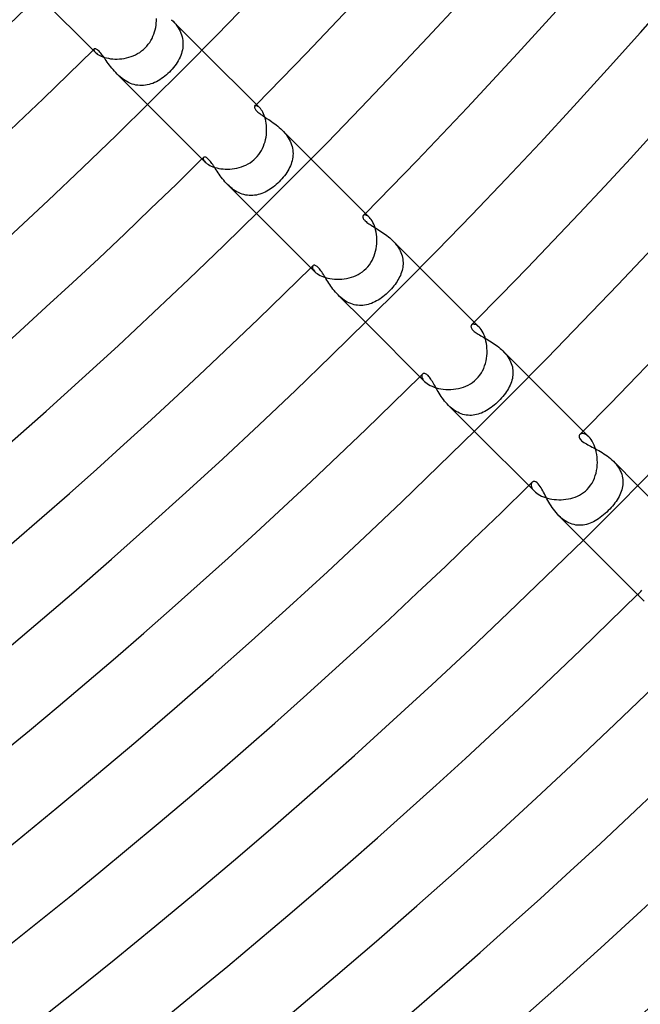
# Model space of a CAD drawing. Header units: millimetres. Extents: x -430 to 430, y -430 to 430.
# Tile 74 of 116: x 205 to 237, y -261 to -210. Entities that reach past the tile are written whole.
import ezdxf

# ---------------------------------------------------------------- set-up
doc = ezdxf.new("R2010")
doc.units = ezdxf.units.MM
doc.layers.add('HIDDEN', color=7, linetype='Continuous')
doc.layers.add('THICK', color=7, linetype='Continuous')

msp = doc.modelspace()

# ---------------------------------------------------------------- linework, layer by layer
at = {"layer": 'HIDDEN'}
for p, q in [((212.67, -209.841), (212.744, -209.918)), ((212.671, -209.842), (214.249, -211.42)), ((212.744, -209.918), (212.816, -209.999)), ((212.816, -209.999), (212.884, -210.082)), ((212.884, -210.082), (212.948, -210.169)), ((212.948, -210.169), (213.007, -210.257)), ((213.007, -210.257), (213.061, -210.348)), ((213.061, -210.348), (213.108, -210.44)), ((213.108, -210.44), (213.15, -210.535)), ((213.15, -210.535), (213.186, -210.632)), ((213.186, -210.632), (213.215, -210.729)), ((213.215, -210.729), (213.237, -210.827)), ((213.237, -210.827), (213.253, -210.925)), ((213.259, -211.219), (213.248, -211.317)), ((213.253, -210.925), (213.261, -211.023)), ((213.263, -211.121), (213.259, -211.219)), ((213.261, -211.023), (213.263, -211.121)), ((208.64, -211.38), (208.637, -211.404)), ((208.637, -211.404), (208.643, -211.435)), ((208.651, -211.361), (208.64, -211.38)), ((208.643, -211.435), (208.659, -211.47)), ((208.665, -211.352), (208.651, -211.361)), ((208.659, -211.47), (208.686, -211.509)), ((208.682, -211.348), (208.665, -211.352)), ((208.703, -211.348), (208.682, -211.348)), ((208.686, -211.509), (208.723, -211.551)), ((208.728, -211.353), (208.703, -211.348)), ((208.756, -211.365), (208.728, -211.353)), ((208.788, -211.382), (208.756, -211.365)), ((208.823, -211.407), (208.788, -211.382)), ((208.863, -211.44), (208.823, -211.407)), ((208.905, -211.48), (208.863, -211.44)), ((208.948, -211.527), (208.905, -211.48)), ((208.993, -211.579), (208.948, -211.527)), ((209.039, -211.636), (208.993, -211.579)), ((209.085, -211.697), (209.039, -211.636)), ((209.132, -211.761), (209.085, -211.697)), ((209.179, -211.827), (209.132, -211.761)), ((213.108, -211.791), (213.064, -211.883)), ((213.147, -211.698), (213.108, -211.791)), ((213.181, -211.604), (213.147, -211.698)), ((213.209, -211.509), (213.181, -211.604)), ((213.232, -211.413), (213.209, -211.509)), ((213.248, -211.317), (213.232, -211.413)), ((209.228, -211.896), (209.179, -211.827)), ((209.278, -211.968), (209.228, -211.896)), ((209.331, -212.043), (209.278, -211.968)), ((209.385, -212.119), (209.331, -212.043)), ((209.442, -212.197), (209.385, -212.119)), ((209.502, -212.276), (209.442, -212.197)), ((209.564, -212.356), (209.502, -212.276)), ((212.843, -212.236), (212.778, -212.321)), ((212.905, -212.15), (212.843, -212.236)), ((212.962, -212.063), (212.905, -212.15)), ((213.015, -211.974), (212.962, -212.063)), ((213.064, -211.883), (213.015, -211.974)), ((209.629, -212.436), (209.564, -212.356)), ((209.697, -212.515), (209.629, -212.436)), ((209.767, -212.593), (209.697, -212.515)), ((209.841, -212.669), (209.767, -212.593)), ((209.918, -212.743), (209.841, -212.669)), ((209.842, -212.671), (211.42, -214.249)), ((209.998, -212.815), (209.918, -212.743)), ((210.08, -212.883), (209.998, -212.815)), ((212.319, -212.779), (212.235, -212.845)), ((212.402, -212.71), (212.319, -212.779)), ((212.483, -212.637), (212.402, -212.71)), ((212.562, -212.562), (212.483, -212.637)), ((212.637, -212.484), (212.562, -212.562)), ((212.709, -212.404), (212.637, -212.484)), ((212.778, -212.321), (212.709, -212.404)), ((210.166, -212.946), (210.08, -212.883)), ((210.253, -213.005), (210.166, -212.946)), ((210.344, -213.058), (210.253, -213.005)), ((210.437, -213.107), (210.344, -213.058)), ((210.532, -213.149), (210.437, -213.107)), ((210.627, -213.185), (210.532, -213.149)), ((210.724, -213.214), (210.627, -213.185)), ((210.821, -213.236), (210.724, -213.214)), ((210.919, -213.252), (210.821, -213.236)), ((211.018, -213.261), (210.919, -213.252)), ((211.116, -213.263), (211.018, -213.261)), ((211.214, -213.259), (211.116, -213.263)), ((211.311, -213.249), (211.214, -213.259)), ((211.408, -213.233), (211.311, -213.249)), ((211.504, -213.21), (211.408, -213.233)), ((211.599, -213.182), (211.504, -213.21)), ((211.694, -213.149), (211.599, -213.182)), ((211.787, -213.11), (211.694, -213.149)), ((211.879, -213.066), (211.787, -213.11)), ((211.97, -213.017), (211.879, -213.066)), ((212.06, -212.964), (211.97, -213.017)), ((212.148, -212.906), (212.06, -212.964)), ((212.235, -212.845), (212.148, -212.906)), ((216.98, -214.359), (216.977, -214.377)), ((216.986, -214.344), (216.98, -214.359)), ((216.996, -214.331), (216.986, -214.344)), ((217.016, -214.317), (216.996, -214.331)), ((217.043, -214.311), (217.016, -214.317)), ((217.076, -214.313), (217.043, -214.311)), ((217.113, -214.324), (217.076, -214.313)), ((217.155, -214.345), (217.113, -214.324)), ((217.199, -214.376), (217.155, -214.345)), ((216.977, -214.377), (216.978, -214.397)), ((216.978, -214.397), (216.982, -214.42)), ((216.982, -214.42), (216.991, -214.445)), ((216.991, -214.445), (217.005, -214.473)), ((217.005, -214.473), (217.024, -214.503)), ((217.024, -214.503), (217.049, -214.536)), ((217.049, -214.536), (217.079, -214.57)), ((217.079, -214.57), (217.115, -214.606)), ((217.115, -214.606), (217.156, -214.643)), ((217.156, -214.643), (217.202, -214.681)), ((217.246, -214.417), (217.199, -214.376)), ((217.202, -214.681), (217.252, -214.721)), ((217.252, -214.721), (217.307, -214.761)), ((217.307, -214.761), (217.367, -214.803)), ((217.367, -214.803), (217.43, -214.847)), ((217.43, -214.847), (217.497, -214.891)), ((217.497, -214.891), (217.567, -214.937)), ((217.567, -214.937), (217.639, -214.985)), ((217.639, -214.985), (217.714, -215.034)), ((217.714, -215.034), (217.79, -215.086)), ((217.79, -215.086), (217.868, -215.139)), ((217.868, -215.139), (217.946, -215.195)), ((217.946, -215.195), (218.025, -215.253)), ((218.025, -215.253), (218.104, -215.313)), ((218.104, -215.313), (218.182, -215.376)), ((218.182, -215.376), (218.26, -215.441)), ((218.26, -215.441), (218.336, -215.51)), ((218.336, -215.51), (218.41, -215.581)), ((218.41, -215.581), (218.482, -215.656)), ((218.411, -215.582), (219.906, -217.077)), ((218.482, -215.656), (218.551, -215.734)), ((218.551, -215.734), (218.616, -215.814)), ((218.616, -215.814), (218.676, -215.896)), ((218.676, -215.896), (218.732, -215.98)), ((218.732, -215.98), (218.783, -216.067)), ((218.783, -216.067), (218.829, -216.157)), ((218.829, -216.157), (218.869, -216.247)), ((218.869, -216.247), (218.903, -216.338)), ((218.903, -216.338), (218.93, -216.43)), ((218.93, -216.43), (218.951, -216.522)), ((218.951, -216.522), (218.966, -216.616)), ((218.975, -216.896), (218.965, -216.988)), ((218.966, -216.616), (218.975, -216.709)), ((218.975, -216.709), (218.978, -216.803)), ((218.978, -216.803), (218.975, -216.896)), ((214.317, -217.016), (214.311, -217.043)), ((214.311, -217.043), (214.313, -217.076)), ((214.313, -217.076), (214.324, -217.113)), ((214.331, -216.996), (214.317, -217.016)), ((214.324, -217.113), (214.345, -217.155)), ((214.344, -216.986), (214.331, -216.996)), ((214.36, -216.98), (214.344, -216.986)), ((214.345, -217.155), (214.376, -217.199)), ((214.378, -216.977), (214.36, -216.98)), ((214.376, -217.199), (214.417, -217.246)), ((214.399, -216.978), (214.378, -216.977)), ((214.423, -216.983), (214.399, -216.978)), ((214.449, -216.993), (214.423, -216.983)), ((214.478, -217.008), (214.449, -216.993)), ((214.509, -217.028), (214.478, -217.008)), ((214.542, -217.054), (214.509, -217.028)), ((214.576, -217.085), (214.542, -217.054)), ((214.612, -217.121), (214.576, -217.085)), ((214.648, -217.162), (214.612, -217.121)), ((214.686, -217.208), (214.648, -217.162)), ((214.725, -217.258), (214.686, -217.208)), ((214.766, -217.314), (214.725, -217.258)), ((214.808, -217.373), (214.766, -217.314)), ((214.851, -217.436), (214.808, -217.373)), ((218.874, -217.351), (218.839, -217.44)), ((218.905, -217.261), (218.874, -217.351)), ((218.93, -217.171), (218.905, -217.261)), ((218.951, -217.08), (218.93, -217.171)), ((218.965, -216.988), (218.951, -217.08)), ((214.895, -217.503), (214.851, -217.436)), ((214.941, -217.572), (214.895, -217.503)), ((214.988, -217.644), (214.941, -217.572)), ((215.037, -217.718), (214.988, -217.644)), ((215.088, -217.794), (215.037, -217.718)), ((215.141, -217.871), (215.088, -217.794)), ((215.196, -217.949), (215.141, -217.871)), ((218.596, -217.869), (218.535, -217.951)), ((218.653, -217.785), (218.596, -217.869)), ((218.705, -217.701), (218.653, -217.785)), ((218.754, -217.615), (218.705, -217.701)), ((218.799, -217.528), (218.754, -217.615)), ((218.839, -217.44), (218.799, -217.528)), ((215.254, -218.027), (215.196, -217.949)), ((215.314, -218.106), (215.254, -218.027)), ((215.377, -218.183), (215.314, -218.106)), ((215.442, -218.26), (215.377, -218.183)), ((215.51, -218.336), (215.442, -218.26)), ((215.582, -218.41), (215.51, -218.336)), ((215.656, -218.481), (215.582, -218.41)), ((215.582, -218.411), (217.077, -219.906)), ((218.11, -218.406), (218.031, -218.473)), ((218.187, -218.335), (218.11, -218.406)), ((218.262, -218.262), (218.187, -218.335)), ((218.335, -218.188), (218.262, -218.262)), ((218.405, -218.111), (218.335, -218.188)), ((218.472, -218.032), (218.405, -218.111)), ((218.535, -217.951), (218.472, -218.032)), ((215.733, -218.55), (215.656, -218.481)), ((215.812, -218.614), (215.733, -218.55)), ((215.894, -218.675), (215.812, -218.614)), ((215.979, -218.732), (215.894, -218.675)), ((216.066, -218.783), (215.979, -218.732)), ((216.154, -218.828), (216.066, -218.783)), ((216.244, -218.868), (216.154, -218.828)), ((216.335, -218.902), (216.244, -218.868)), ((216.427, -218.929), (216.335, -218.902)), ((216.52, -218.951), (216.427, -218.929)), ((216.613, -218.966), (216.52, -218.951)), ((216.707, -218.975), (216.613, -218.966)), ((216.985, -218.966), (216.892, -218.975)), ((217.077, -218.951), (216.985, -218.966)), ((217.168, -218.931), (217.077, -218.951)), ((217.259, -218.906), (217.168, -218.931)), ((217.349, -218.875), (217.259, -218.906)), ((217.438, -218.84), (217.349, -218.875)), ((217.526, -218.8), (217.438, -218.84)), ((217.613, -218.755), (217.526, -218.8)), ((217.699, -218.707), (217.613, -218.755)), ((217.784, -218.654), (217.699, -218.707)), ((217.867, -218.597), (217.784, -218.654)), ((217.95, -218.537), (217.867, -218.597)), ((218.031, -218.473), (217.95, -218.537)), ((216.799, -218.978), (216.707, -218.975)), ((216.892, -218.975), (216.799, -218.978)), ((222.678, -219.989), (222.649, -219.998)), ((222.713, -219.987), (222.678, -219.989)), ((222.752, -219.993), (222.713, -219.987)), ((222.607, -220.046), (222.602, -220.066)), ((222.602, -220.066), (222.602, -220.089)), ((222.602, -220.089), (222.605, -220.114)), ((222.605, -220.114), (222.614, -220.141)), ((222.615, -220.029), (222.607, -220.046)), ((222.614, -220.141), (222.627, -220.17)), ((222.626, -220.015), (222.615, -220.029)), ((222.649, -219.998), (222.626, -220.015)), ((222.627, -220.17), (222.646, -220.201)), ((222.646, -220.201), (222.67, -220.233)), ((222.67, -220.233), (222.699, -220.266)), ((222.699, -220.266), (222.733, -220.301)), ((222.733, -220.301), (222.772, -220.336)), ((222.796, -220.008), (222.752, -219.993)), ((222.772, -220.336), (222.817, -220.372)), ((222.843, -220.033), (222.796, -220.008)), ((222.817, -220.372), (222.866, -220.41)), ((222.892, -220.068), (222.843, -220.033)), ((222.866, -220.41), (222.919, -220.448)), ((222.943, -220.114), (222.892, -220.068)), ((222.919, -220.448), (222.977, -220.487)), ((222.977, -220.487), (223.038, -220.526)), ((223.038, -220.526), (223.103, -220.567)), ((223.103, -220.567), (223.171, -220.609)), ((223.171, -220.609), (223.241, -220.652)), ((223.241, -220.652), (223.314, -220.697)), ((223.314, -220.697), (223.388, -220.743)), ((223.388, -220.743), (223.464, -220.791)), ((223.464, -220.791), (223.541, -220.84)), ((223.541, -220.84), (223.618, -220.892)), ((223.618, -220.892), (223.696, -220.946)), ((223.696, -220.946), (223.774, -221.002)), ((223.774, -221.002), (223.851, -221.06)), ((223.851, -221.06), (223.928, -221.121)), ((223.928, -221.121), (224.003, -221.185)), ((224.003, -221.185), (224.077, -221.251)), ((224.077, -221.251), (224.148, -221.319)), ((224.148, -221.319), (224.215, -221.389)), ((224.148, -221.319), (225.563, -222.734)), ((224.215, -221.389), (224.279, -221.462)), ((224.279, -221.462), (224.34, -221.537)), ((224.34, -221.537), (224.398, -221.614)), ((224.398, -221.614), (224.451, -221.694)), ((224.451, -221.694), (224.499, -221.775)), ((224.499, -221.775), (224.542, -221.857)), ((224.542, -221.857), (224.579, -221.94)), ((224.579, -221.94), (224.612, -222.024)), ((224.612, -222.024), (224.638, -222.109)), ((224.638, -222.109), (224.66, -222.196)), ((224.66, -222.196), (224.676, -222.282)), ((224.676, -222.282), (224.686, -222.368)), ((224.69, -222.539), (224.685, -222.625)), ((224.686, -222.368), (224.691, -222.454)), ((224.691, -222.454), (224.69, -222.539)), ((219.989, -222.679), (219.987, -222.713)), ((219.987, -222.713), (219.993, -222.753)), ((219.998, -222.649), (219.989, -222.679)), ((219.993, -222.753), (220.009, -222.796)), ((220.015, -222.626), (219.998, -222.649)), ((220.009, -222.796), (220.034, -222.843)), ((220.032, -222.613), (220.015, -222.626)), ((220.053, -222.605), (220.032, -222.613)), ((220.034, -222.843), (220.069, -222.892)), ((220.077, -222.602), (220.053, -222.605)), ((220.069, -222.892), (220.114, -222.943)), ((220.103, -222.604), (220.077, -222.602)), ((220.133, -222.611), (220.103, -222.604)), ((220.164, -222.624), (220.133, -222.611)), ((220.198, -222.644), (220.164, -222.624)), ((220.232, -222.67), (220.198, -222.644)), ((220.269, -222.701), (220.232, -222.67)), ((220.307, -222.739), (220.269, -222.701)), ((220.346, -222.783), (220.307, -222.739)), ((220.386, -222.834), (220.346, -222.783)), ((220.427, -222.889), (220.386, -222.834)), ((220.468, -222.949), (220.427, -222.889)), ((220.51, -223.013), (220.468, -222.949)), ((220.552, -223.079), (220.51, -223.013)), ((224.585, -223.044), (224.551, -223.126)), ((224.614, -222.962), (224.585, -223.044)), ((224.638, -222.878), (224.614, -222.962)), ((224.658, -222.794), (224.638, -222.878)), ((224.674, -222.71), (224.658, -222.794)), ((224.685, -222.625), (224.674, -222.71)), ((220.596, -223.149), (220.552, -223.079)), ((220.64, -223.22), (220.596, -223.149)), ((220.685, -223.294), (220.64, -223.22)), ((220.731, -223.369), (220.685, -223.294)), ((220.779, -223.446), (220.731, -223.369)), ((220.83, -223.524), (220.779, -223.446)), ((220.882, -223.603), (220.83, -223.524)), ((224.329, -223.522), (224.275, -223.598)), ((224.38, -223.445), (224.329, -223.522)), ((224.429, -223.366), (224.38, -223.445)), ((224.473, -223.287), (224.429, -223.366)), ((224.514, -223.207), (224.473, -223.287)), ((224.551, -223.126), (224.514, -223.207)), ((220.936, -223.683), (220.882, -223.603)), ((220.993, -223.762), (220.936, -223.683)), ((221.053, -223.842), (220.993, -223.762)), ((221.115, -223.921), (221.053, -223.842)), ((221.18, -223.998), (221.115, -223.921)), ((221.248, -224.073), (221.18, -223.998)), ((221.318, -224.146), (221.248, -224.073)), ((223.885, -224.035), (223.807, -224.105)), ((223.961, -223.961), (223.885, -224.035)), ((224.028, -223.892), (223.961, -223.961)), ((224.094, -223.821), (224.028, -223.892)), ((224.157, -223.748), (224.094, -223.821)), ((224.217, -223.674), (224.157, -223.748)), ((224.275, -223.598), (224.217, -223.674)), ((221.392, -224.217), (221.318, -224.146)), ((221.319, -224.148), (222.734, -225.563)), ((221.468, -224.285), (221.392, -224.217)), ((221.547, -224.349), (221.468, -224.285)), ((221.628, -224.408), (221.547, -224.349)), ((221.711, -224.462), (221.628, -224.408)), ((221.796, -224.511), (221.711, -224.462)), ((221.884, -224.555), (221.796, -224.511)), ((221.973, -224.593), (221.884, -224.555)), ((222.062, -224.624), (221.973, -224.593)), ((223.054, -224.581), (222.966, -224.612)), ((223.142, -224.544), (223.054, -224.581)), ((223.228, -224.504), (223.142, -224.544)), ((223.314, -224.458), (223.228, -224.504)), ((223.399, -224.409), (223.314, -224.458)), ((223.483, -224.355), (223.399, -224.409)), ((223.566, -224.298), (223.483, -224.355)), ((223.648, -224.237), (223.566, -224.298)), ((223.728, -224.173), (223.648, -224.237)), ((223.807, -224.105), (223.728, -224.173)), ((222.152, -224.65), (222.062, -224.624)), ((222.243, -224.669), (222.152, -224.65)), ((222.334, -224.682), (222.243, -224.669)), ((222.425, -224.69), (222.334, -224.682)), ((222.517, -224.691), (222.425, -224.69)), ((222.608, -224.686), (222.517, -224.691)), ((222.698, -224.676), (222.608, -224.686)), ((222.788, -224.66), (222.698, -224.676)), ((222.878, -224.638), (222.788, -224.66)), ((222.966, -224.612), (222.878, -224.638)), ((228.223, -225.762), (228.221, -225.787)), ((228.221, -225.787), (228.224, -225.814)), ((228.229, -225.74), (228.223, -225.762)), ((228.224, -225.814), (228.232, -225.843)), ((228.239, -225.72), (228.229, -225.74)), ((228.232, -225.843), (228.245, -225.873)), ((228.253, -225.703), (228.239, -225.72)), ((228.245, -225.873), (228.263, -225.905)), ((228.282, -225.681), (228.253, -225.703)), ((228.263, -225.905), (228.287, -225.938)), ((228.318, -225.668), (228.282, -225.681)), ((228.287, -225.938), (228.316, -225.971)), ((228.316, -225.971), (228.351, -226.005)), ((228.361, -225.665), (228.318, -225.668)), ((228.351, -226.005), (228.391, -226.04)), ((228.41, -225.671), (228.361, -225.665)), ((228.391, -226.04), (228.436, -226.076)), ((228.464, -225.688), (228.41, -225.671)), ((228.436, -226.076), (228.486, -226.113)), ((228.521, -225.717), (228.464, -225.688)), ((228.486, -226.113), (228.541, -226.149)), ((228.581, -225.759), (228.521, -225.717)), ((228.642, -225.814), (228.581, -225.759)), ((228.541, -226.149), (228.601, -226.187)), ((228.601, -226.187), (228.664, -226.225)), ((228.664, -226.225), (228.73, -226.264)), ((228.73, -226.264), (228.799, -226.304)), ((228.799, -226.304), (228.871, -226.345)), ((228.871, -226.345), (228.946, -226.387)), ((228.946, -226.387), (229.022, -226.431)), ((229.022, -226.431), (229.1, -226.477)), ((229.1, -226.477), (229.18, -226.524)), ((229.18, -226.524), (229.26, -226.573)), ((229.26, -226.573), (229.34, -226.625)), ((229.34, -226.625), (229.421, -226.678)), ((229.421, -226.678), (229.501, -226.735)), ((229.501, -226.735), (229.581, -226.793)), ((229.581, -226.793), (229.659, -226.854)), ((229.659, -226.854), (229.735, -226.918)), ((229.735, -226.918), (229.81, -226.984)), ((229.81, -226.984), (229.881, -227.053)), ((229.881, -227.053), (229.951, -227.126)), ((229.883, -227.054), (231.22, -228.391)), ((229.951, -227.126), (230.018, -227.202)), ((230.018, -227.202), (230.081, -227.28)), ((230.081, -227.28), (230.138, -227.36)), ((230.138, -227.36), (230.19, -227.442)), ((230.19, -227.442), (230.237, -227.526)), ((230.237, -227.526), (230.279, -227.611)), ((230.279, -227.611), (230.315, -227.698)), ((230.315, -227.698), (230.344, -227.786)), ((230.344, -227.786), (230.368, -227.874)), ((230.368, -227.874), (230.385, -227.962)), ((230.385, -227.962), (230.397, -228.05)), ((230.397, -228.05), (230.402, -228.139)), ((230.402, -228.139), (230.402, -228.228)), ((225.668, -228.318), (225.665, -228.361)), ((225.665, -228.361), (225.671, -228.41)), ((225.681, -228.282), (225.668, -228.318)), ((225.671, -228.41), (225.688, -228.464)), ((225.703, -228.253), (225.681, -228.282)), ((225.688, -228.464), (225.717, -228.521)), ((225.718, -228.24), (225.703, -228.253)), ((225.717, -228.521), (225.759, -228.581)), ((225.736, -228.23), (225.718, -228.24)), ((225.757, -228.224), (225.736, -228.23)), ((225.779, -228.221), (225.757, -228.224)), ((225.759, -228.581), (225.814, -228.642)), ((225.804, -228.222), (225.779, -228.221)), ((225.831, -228.228), (225.804, -228.222)), ((225.86, -228.238), (225.831, -228.228)), ((225.891, -228.254), (225.86, -228.238)), ((225.923, -228.276), (225.891, -228.254)), ((225.957, -228.304), (225.923, -228.276)), ((225.992, -228.337), (225.957, -228.304)), ((226.028, -228.376), (225.992, -228.337)), ((226.064, -228.42), (226.028, -228.376)), ((226.1, -228.469), (226.064, -228.42)), ((226.138, -228.523), (226.1, -228.469)), ((226.176, -228.582), (226.138, -228.523)), ((226.214, -228.645), (226.176, -228.582)), ((226.254, -228.712), (226.214, -228.645)), ((230.319, -228.663), (230.288, -228.748)), ((230.346, -228.577), (230.319, -228.663)), ((230.368, -228.491), (230.346, -228.577)), ((230.385, -228.403), (230.368, -228.491)), ((230.396, -228.316), (230.385, -228.403)), ((230.402, -228.228), (230.396, -228.316)), ((226.294, -228.782), (226.254, -228.712)), ((226.336, -228.855), (226.294, -228.782)), ((226.379, -228.931), (226.336, -228.855)), ((226.423, -229.008), (226.379, -228.931)), ((226.469, -229.088), (226.423, -229.008)), ((226.517, -229.168), (226.469, -229.088)), ((226.567, -229.249), (226.517, -229.168)), ((230.063, -229.167), (230.005, -229.251)), ((230.117, -229.084), (230.063, -229.167)), ((230.167, -229), (230.117, -229.084)), ((230.212, -228.916), (230.167, -229)), ((230.252, -228.832), (230.212, -228.916)), ((230.288, -228.748), (230.252, -228.832)), ((226.619, -229.331), (226.567, -229.249)), ((226.673, -229.413), (226.619, -229.331)), ((226.73, -229.494), (226.673, -229.413)), ((226.789, -229.575), (226.73, -229.494)), ((226.851, -229.655), (226.789, -229.575)), ((226.916, -229.733), (226.851, -229.655)), ((229.657, -229.657), (229.583, -229.729)), ((229.733, -229.579), (229.657, -229.657)), ((229.806, -229.498), (229.733, -229.579)), ((229.876, -229.417), (229.806, -229.498)), ((229.943, -229.334), (229.876, -229.417)), ((230.005, -229.251), (229.943, -229.334)), ((226.983, -229.809), (226.916, -229.733)), ((227.053, -229.882), (226.983, -229.809)), ((227.127, -229.953), (227.053, -229.882)), ((227.054, -229.883), (228.391, -231.22)), ((227.204, -230.02), (227.127, -229.953)), ((227.284, -230.083), (227.204, -230.02)), ((227.366, -230.142), (227.284, -230.083)), ((227.449, -230.195), (227.366, -230.142)), ((227.534, -230.242), (227.449, -230.195)), ((228.94, -230.199), (228.856, -230.241)), ((229.024, -230.153), (228.94, -230.199)), ((229.107, -230.103), (229.024, -230.153)), ((229.189, -230.049), (229.107, -230.103)), ((229.27, -229.991), (229.189, -230.049)), ((229.35, -229.93), (229.27, -229.991)), ((229.429, -229.866), (229.35, -229.93)), ((229.507, -229.799), (229.429, -229.866)), ((229.583, -229.729), (229.507, -229.799)), ((227.621, -230.283), (227.534, -230.242)), ((227.708, -230.318), (227.621, -230.283)), ((227.798, -230.348), (227.708, -230.318)), ((227.887, -230.371), (227.798, -230.348)), ((227.977, -230.388), (227.887, -230.371)), ((228.066, -230.398), (227.977, -230.388)), ((228.156, -230.403), (228.066, -230.398)), ((228.245, -230.401), (228.156, -230.403)), ((228.334, -230.394), (228.245, -230.401)), ((228.423, -230.381), (228.334, -230.394)), ((228.511, -230.363), (228.423, -230.381)), ((228.598, -230.34), (228.511, -230.363)), ((228.685, -230.312), (228.598, -230.34)), ((228.771, -230.279), (228.685, -230.312)), ((228.856, -230.241), (228.771, -230.279)), ((233.842, -231.449), (233.835, -231.482)), ((233.835, -231.482), (233.836, -231.517)), ((233.836, -231.517), (233.845, -231.555)), ((233.855, -231.42), (233.842, -231.449)), ((233.845, -231.555), (233.863, -231.594)), ((233.875, -231.395), (233.855, -231.42)), ((233.863, -231.594), (233.888, -231.635)), ((233.906, -231.371), (233.875, -231.395)), ((233.888, -231.635), (233.923, -231.677)), ((233.944, -231.354), (233.906, -231.371)), ((233.923, -231.677), (233.967, -231.72)), ((233.989, -231.346), (233.944, -231.354)), ((233.967, -231.72), (234.019, -231.763)), ((234.039, -231.347), (233.989, -231.346)), ((234.095, -231.357), (234.039, -231.347)), ((234.154, -231.379), (234.095, -231.357)), ((234.216, -231.412), (234.154, -231.379)), ((234.28, -231.458), (234.216, -231.412)), ((234.344, -231.516), (234.28, -231.458)), ((234.019, -231.763), (234.078, -231.806)), ((234.078, -231.806), (234.143, -231.847)), ((234.143, -231.847), (234.212, -231.888)), ((234.212, -231.888), (234.284, -231.929)), ((234.284, -231.929), (234.358, -231.969)), ((234.358, -231.969), (234.434, -232.01)), ((234.434, -232.01), (234.514, -232.051)), ((234.514, -232.051), (234.596, -232.094)), ((234.596, -232.094), (234.681, -232.139)), ((234.681, -232.139), (234.767, -232.185)), ((234.767, -232.185), (234.854, -232.234)), ((234.854, -232.234), (234.942, -232.284)), ((234.942, -232.284), (235.03, -232.337)), ((235.03, -232.337), (235.118, -232.393)), ((235.118, -232.393), (235.206, -232.451)), ((235.206, -232.451), (235.292, -232.512)), ((235.292, -232.512), (235.376, -232.576)), ((235.376, -232.576), (235.459, -232.643)), ((235.459, -232.643), (235.539, -232.714)), ((235.539, -232.714), (235.615, -232.787)), ((235.615, -232.787), (235.688, -232.863)), ((235.615, -232.787), (236.877, -234.048)), ((235.688, -232.863), (235.757, -232.942)), ((235.757, -232.942), (235.82, -233.024)), ((235.82, -233.024), (235.878, -233.109)), ((235.878, -233.109), (235.931, -233.195)), ((235.931, -233.195), (235.977, -233.283)), ((235.977, -233.283), (236.016, -233.372)), ((236.016, -233.372), (236.049, -233.462)), ((236.049, -233.462), (236.075, -233.552)), ((236.075, -233.552), (236.094, -233.644)), ((236.094, -233.644), (236.106, -233.735)), ((236.106, -233.735), (236.113, -233.826)), ((231.347, -233.976), (231.345, -234.019)), ((231.345, -234.019), (231.351, -234.067)), ((231.357, -233.936), (231.347, -233.976)), ((231.351, -234.067), (231.365, -234.119)), ((231.373, -233.902), (231.357, -233.936)), ((231.365, -234.119), (231.388, -234.173)), ((231.395, -233.875), (231.373, -233.902)), ((231.388, -234.173), (231.42, -234.229)), ((231.424, -233.853), (231.395, -233.875)), ((231.42, -234.229), (231.463, -234.286)), ((231.458, -233.839), (231.424, -233.853)), ((231.498, -233.835), (231.458, -233.839)), ((231.463, -234.286), (231.516, -234.344)), ((231.543, -233.841), (231.498, -233.835)), ((231.594, -233.862), (231.543, -233.841)), ((231.651, -233.9), (231.594, -233.862)), ((231.71, -233.956), (231.651, -233.9)), ((231.766, -234.023), (231.71, -233.956)), ((231.817, -234.096), (231.766, -234.023)), ((231.864, -234.17), (231.817, -234.096)), ((231.906, -234.243), (231.864, -234.17)), ((231.947, -234.316), (231.906, -234.243)), ((236.052, -234.274), (236.024, -234.362)), ((236.076, -234.185), (236.052, -234.274)), ((236.094, -234.096), (236.076, -234.185)), ((236.106, -234.007), (236.094, -234.096)), ((236.112, -233.917), (236.106, -234.007)), ((236.113, -233.826), (236.112, -233.917)), ((231.988, -234.393), (231.947, -234.316)), ((232.03, -234.474), (231.988, -234.393)), ((232.074, -234.558), (232.03, -234.474)), ((232.119, -234.644), (232.074, -234.558)), ((232.166, -234.732), (232.119, -234.644)), ((232.216, -234.822), (232.166, -234.732)), ((232.267, -234.913), (232.216, -234.822)), ((235.809, -234.789), (235.753, -234.872)), ((235.861, -234.705), (235.809, -234.789)), ((235.908, -234.62), (235.861, -234.705)), ((235.951, -234.535), (235.908, -234.62)), ((235.99, -234.449), (235.951, -234.535)), ((236.024, -234.362), (235.99, -234.449)), ((232.321, -235.004), (232.267, -234.913)), ((232.378, -235.096), (232.321, -235.004)), ((232.438, -235.187), (232.378, -235.096)), ((232.501, -235.277), (232.438, -235.187)), ((232.568, -235.365), (232.501, -235.277)), ((235.424, -235.274), (235.35, -235.35)), ((235.496, -235.195), (235.424, -235.274)), ((235.565, -235.116), (235.496, -235.195)), ((235.631, -235.036), (235.565, -235.116)), ((235.694, -234.954), (235.631, -235.036)), ((235.753, -234.872), (235.694, -234.954)), ((232.637, -235.452), (232.568, -235.365)), ((232.71, -235.535), (232.637, -235.452)), ((232.786, -235.614), (232.71, -235.535)), ((232.864, -235.689), (232.786, -235.614)), ((232.787, -235.615), (234.048, -236.877)), ((232.946, -235.759), (232.864, -235.689)), ((233.03, -235.824), (232.946, -235.759)), ((233.116, -235.883), (233.03, -235.824)), ((234.761, -235.827), (234.673, -235.879)), ((234.848, -235.77), (234.761, -235.827)), ((234.934, -235.709), (234.848, -235.77)), ((235.02, -235.644), (234.934, -235.709)), ((235.104, -235.575), (235.02, -235.644)), ((235.187, -235.503), (235.104, -235.575)), ((235.269, -235.428), (235.187, -235.503)), ((235.35, -235.35), (235.269, -235.428)), ((233.204, -235.936), (233.116, -235.883)), ((233.294, -235.982), (233.204, -235.936)), ((233.386, -236.021), (233.294, -235.982)), ((233.479, -236.054), (233.386, -236.021)), ((233.572, -236.079), (233.479, -236.054)), ((233.666, -236.098), (233.572, -236.079)), ((233.76, -236.109), (233.666, -236.098)), ((233.853, -236.113), (233.76, -236.109)), ((233.947, -236.111), (233.853, -236.113)), ((234.04, -236.102), (233.947, -236.111)), ((234.132, -236.087), (234.04, -236.102)), ((234.224, -236.066), (234.132, -236.087)), ((234.316, -236.039), (234.224, -236.066)), ((234.406, -236.007), (234.316, -236.039)), ((234.496, -235.969), (234.406, -236.007)), ((234.585, -235.927), (234.496, -235.969)), ((234.673, -235.879), (234.585, -235.927))]:
    msp.add_line(p, q, dxfattribs=at)
for radius, start, end in [(297, 314.61418, 314.63034), (305, 315.35398, 315.3757), (305, 314.62426, 314.64604), (313, 315.33805, 315.36613), (313, 314.63389, 314.66191), (321, 315.3219, 315.35696), (321, 314.643, 314.67812), (329, 315.30534, 315.34831), (329, 314.65171, 314.69468), (337, 314.65996, 314.71158)]:
    msp.add_arc((0, 0), radius, start, end, dxfattribs=at)
at = {"layer": 'THICK'}
for p, q in [((205.763, -208.592), (208.723, -211.552)), ((211.819, -210.364), (211.844, -210.248)), ((211.844, -210.248), (211.863, -210.131)), ((211.863, -210.131), (211.877, -210.014)), ((211.877, -210.014), (211.884, -209.898)), ((211.884, -209.898), (211.886, -209.784)), ((211.654, -210.814), (211.705, -210.705)), ((211.705, -210.705), (211.749, -210.593)), ((211.749, -210.593), (211.787, -210.479)), ((211.787, -210.479), (211.819, -210.364)), ((211.303, -211.303), (211.386, -211.214)), ((211.386, -211.214), (211.462, -211.121)), ((211.462, -211.121), (211.533, -211.023)), ((211.533, -211.023), (211.597, -210.92)), ((211.597, -210.92), (211.654, -210.814)), ((208.723, -211.551), (208.764, -211.589)), ((208.764, -211.589), (208.814, -211.627)), ((208.814, -211.627), (208.873, -211.665)), ((208.873, -211.665), (208.941, -211.703)), ((208.941, -211.703), (209.016, -211.738)), ((209.016, -211.738), (209.099, -211.771)), ((209.099, -211.771), (209.19, -211.801)), ((209.19, -211.801), (209.288, -211.827)), ((210.329, -211.827), (210.449, -211.796)), ((210.449, -211.796), (210.567, -211.759)), ((210.567, -211.759), (210.683, -211.714)), ((210.683, -211.714), (210.796, -211.663)), ((210.796, -211.663), (210.906, -211.604)), ((210.906, -211.604), (211.013, -211.539)), ((211.013, -211.539), (211.115, -211.467)), ((211.115, -211.467), (211.212, -211.388)), ((211.212, -211.388), (211.303, -211.303)), ((214.249, -211.42), (217.246, -214.417)), ((209.288, -211.827), (209.392, -211.849)), ((209.392, -211.849), (209.5, -211.867)), ((209.5, -211.867), (209.612, -211.878)), ((209.612, -211.878), (209.728, -211.885)), ((209.728, -211.885), (209.846, -211.886)), ((209.846, -211.886), (209.966, -211.88)), ((209.966, -211.88), (210.087, -211.869)), ((210.087, -211.869), (210.208, -211.851)), ((210.208, -211.851), (210.329, -211.827)), ((211.42, -214.249), (214.418, -217.246)), ((217.287, -214.463), (217.246, -214.417)), ((217.329, -214.517), (217.287, -214.463)), ((217.37, -214.58), (217.329, -214.517)), ((217.41, -214.651), (217.37, -214.58)), ((217.448, -214.73), (217.41, -214.651)), ((217.483, -214.817), (217.448, -214.73)), ((217.515, -214.911), (217.483, -214.817)), ((217.543, -215.011), (217.515, -214.911)), ((217.566, -215.116), (217.543, -215.011)), ((217.584, -215.226), (217.566, -215.116)), ((217.598, -215.34), (217.584, -215.226)), ((217.605, -215.457), (217.598, -215.34)), ((217.576, -215.939), (217.593, -215.817)), ((217.593, -215.817), (217.603, -215.696)), ((217.603, -215.696), (217.607, -215.576)), ((217.607, -215.576), (217.605, -215.457)), ((217.444, -216.415), (217.487, -216.299)), ((217.487, -216.299), (217.523, -216.18)), ((217.523, -216.18), (217.553, -216.06)), ((217.553, -216.06), (217.576, -215.939)), ((217.121, -216.945), (217.2, -216.848)), ((217.2, -216.848), (217.271, -216.746)), ((217.271, -216.746), (217.336, -216.639)), ((217.336, -216.639), (217.393, -216.529)), ((217.393, -216.529), (217.444, -216.415)), ((214.417, -217.246), (214.463, -217.287)), ((214.463, -217.287), (214.517, -217.329)), ((214.517, -217.329), (214.58, -217.371)), ((214.58, -217.371), (214.652, -217.411)), ((214.652, -217.411), (214.731, -217.449)), ((216.417, -217.443), (216.531, -217.393)), ((216.531, -217.393), (216.641, -217.335)), ((216.641, -217.335), (216.747, -217.271)), ((216.747, -217.271), (216.848, -217.2)), ((216.848, -217.2), (216.945, -217.121)), ((216.945, -217.121), (217.036, -217.036)), ((217.036, -217.036), (217.121, -216.945)), ((219.906, -217.077), (222.943, -220.115)), ((214.731, -217.449), (214.818, -217.484)), ((214.818, -217.484), (214.912, -217.515)), ((214.912, -217.515), (215.013, -217.543)), ((215.013, -217.543), (215.119, -217.567)), ((215.119, -217.567), (215.229, -217.585)), ((215.229, -217.585), (215.342, -217.598)), ((215.342, -217.598), (215.459, -217.605)), ((215.459, -217.605), (215.579, -217.607)), ((215.579, -217.607), (215.699, -217.603)), ((215.699, -217.603), (215.821, -217.592)), ((215.821, -217.592), (215.942, -217.576)), ((215.942, -217.576), (216.063, -217.553)), ((216.063, -217.553), (216.183, -217.523)), ((216.183, -217.523), (216.301, -217.486)), ((216.301, -217.486), (216.417, -217.443)), ((217.077, -219.906), (220.115, -222.943)), ((222.99, -220.165), (222.943, -220.114)), ((223.036, -220.226), (222.99, -220.165)), ((223.082, -220.296), (223.036, -220.226)), ((223.126, -220.374), (223.082, -220.296)), ((223.167, -220.461), (223.126, -220.374)), ((223.205, -220.556), (223.167, -220.461)), ((223.238, -220.657), (223.205, -220.556)), ((223.268, -220.765), (223.238, -220.657)), ((223.292, -220.878), (223.268, -220.765)), ((223.31, -220.995), (223.292, -220.878)), ((223.323, -221.116), (223.31, -220.995)), ((223.311, -221.618), (223.324, -221.492)), ((223.33, -221.24), (223.323, -221.116)), ((223.324, -221.492), (223.33, -221.365)), ((223.33, -221.365), (223.33, -221.24)), ((223.188, -222.118), (223.23, -221.995)), ((223.23, -221.995), (223.264, -221.871)), ((223.264, -221.871), (223.291, -221.745)), ((223.291, -221.745), (223.311, -221.618)), ((222.942, -222.574), (223.016, -222.466)), ((223.016, -222.466), (223.081, -222.354)), ((223.081, -222.354), (223.138, -222.238)), ((223.138, -222.238), (223.188, -222.118)), ((220.114, -222.943), (220.167, -222.99)), ((220.167, -222.99), (220.228, -223.038)), ((220.228, -223.038), (220.3, -223.084)), ((222.363, -223.076), (222.473, -223.011)), ((222.473, -223.011), (222.579, -222.939)), ((222.579, -222.939), (222.679, -222.859)), ((222.679, -222.859), (222.772, -222.772)), ((222.772, -222.772), (222.861, -222.676)), ((222.861, -222.676), (222.942, -222.574)), ((225.563, -222.734), (228.642, -225.814)), ((220.3, -223.084), (220.38, -223.129)), ((220.38, -223.129), (220.469, -223.17)), ((220.469, -223.17), (220.564, -223.208)), ((220.564, -223.208), (220.667, -223.241)), ((220.667, -223.241), (220.777, -223.27)), ((220.777, -223.27), (220.892, -223.294)), ((220.892, -223.294), (221.01, -223.312)), ((221.01, -223.312), (221.132, -223.324)), ((221.132, -223.324), (221.255, -223.33)), ((221.255, -223.33), (221.381, -223.329)), ((221.381, -223.329), (221.508, -223.322)), ((221.508, -223.322), (221.635, -223.309)), ((221.635, -223.309), (221.761, -223.288)), ((221.761, -223.288), (221.886, -223.26)), ((221.886, -223.26), (222.01, -223.225)), ((222.01, -223.225), (222.131, -223.183)), ((222.131, -223.183), (222.249, -223.133)), ((222.249, -223.133), (222.363, -223.076)), ((222.734, -225.563), (225.814, -228.643)), ((228.696, -225.872), (228.642, -225.814)), ((228.749, -225.941), (228.696, -225.872)), ((228.799, -226.02), (228.749, -225.941)), ((228.847, -226.108), (228.799, -226.02)), ((228.892, -226.204), (228.847, -226.108)), ((228.933, -226.31), (228.892, -226.204)), ((228.968, -226.421), (228.933, -226.31)), ((228.998, -226.538), (228.968, -226.421)), ((229.022, -226.66), (228.998, -226.538)), ((229.04, -226.786), (229.022, -226.66)), ((229.051, -226.916), (229.04, -226.786)), ((229.056, -227.047), (229.051, -226.916)), ((229.053, -227.179), (229.056, -227.047)), ((228.97, -227.706), (229.002, -227.576)), ((229.002, -227.576), (229.027, -227.444)), ((229.027, -227.444), (229.044, -227.312)), ((229.044, -227.312), (229.053, -227.179)), ((228.758, -228.196), (228.823, -228.079)), ((228.823, -228.079), (228.881, -227.958)), ((228.881, -227.958), (228.929, -227.833)), ((228.929, -227.833), (228.97, -227.706)), ((225.814, -228.642), (225.872, -228.695)), ((228.194, -228.759), (228.306, -228.685)), ((228.306, -228.685), (228.411, -228.602)), ((228.411, -228.602), (228.51, -228.51)), ((228.51, -228.51), (228.601, -228.412)), ((228.601, -228.412), (228.684, -228.307)), ((228.684, -228.307), (228.758, -228.196)), ((231.22, -228.391), (234.344, -231.516)), ((225.872, -228.695), (225.94, -228.748)), ((225.94, -228.748), (226.018, -228.798)), ((226.018, -228.798), (226.106, -228.847)), ((226.106, -228.847), (226.203, -228.892)), ((226.203, -228.892), (226.307, -228.932)), ((226.307, -228.932), (226.418, -228.967)), ((226.418, -228.967), (226.535, -228.998)), ((226.535, -228.998), (226.657, -229.022)), ((226.657, -229.022), (226.784, -229.04)), ((226.784, -229.04), (226.913, -229.051)), ((226.913, -229.051), (227.044, -229.056)), ((227.044, -229.056), (227.176, -229.054)), ((227.176, -229.054), (227.308, -229.044)), ((227.308, -229.044), (227.441, -229.027)), ((227.441, -229.027), (227.573, -229.003)), ((227.573, -229.003), (227.703, -228.97)), ((227.703, -228.97), (227.831, -228.93)), ((227.831, -228.93), (227.956, -228.881)), ((227.956, -228.881), (228.077, -228.824)), ((228.077, -228.824), (228.194, -228.759)), ((228.391, -231.22), (231.516, -234.344)), ((234.403, -231.581), (234.344, -231.516)), ((234.461, -231.657), (234.403, -231.581)), ((234.517, -231.743), (234.461, -231.657)), ((234.569, -231.839), (234.517, -231.743)), ((234.617, -231.944), (234.569, -231.839)), ((234.66, -232.058), (234.617, -231.944)), ((234.697, -232.178), (234.66, -232.058)), ((234.728, -232.304), (234.697, -232.178)), ((234.753, -232.434), (234.728, -232.304)), ((234.77, -232.568), (234.753, -232.434)), ((234.781, -232.705), (234.77, -232.568)), ((234.784, -232.843), (234.781, -232.705)), ((234.716, -233.397), (234.745, -233.26)), ((234.745, -233.26), (234.766, -233.122)), ((234.766, -233.122), (234.779, -232.983)), ((234.779, -232.983), (234.784, -232.843)), ((234.509, -233.917), (234.575, -233.793)), ((234.575, -233.793), (234.631, -233.665)), ((234.631, -233.665), (234.678, -233.532)), ((234.678, -233.532), (234.716, -233.397)), ((234.162, -234.335), (234.252, -234.252)), ((234.252, -234.252), (234.347, -234.147)), ((234.347, -234.147), (234.433, -234.035)), ((234.433, -234.035), (234.509, -233.917)), ((236.877, -234.048), (240.048, -237.22)), ((231.516, -234.344), (231.573, -234.397)), ((231.573, -234.397), (231.64, -234.449)), ((231.64, -234.449), (231.715, -234.5)), ((231.715, -234.5), (231.798, -234.548)), ((231.798, -234.548), (231.889, -234.592)), ((231.889, -234.592), (231.985, -234.633)), ((231.985, -234.633), (232.088, -234.67)), ((232.088, -234.67), (232.196, -234.702)), ((232.196, -234.702), (232.309, -234.73)), ((232.309, -234.73), (232.425, -234.751)), ((232.425, -234.751), (232.544, -234.768)), ((232.544, -234.768), (232.664, -234.779)), ((232.664, -234.779), (232.786, -234.783)), ((232.786, -234.783), (232.909, -234.782)), ((232.909, -234.782), (233.032, -234.775)), ((233.032, -234.775), (233.155, -234.762)), ((233.155, -234.762), (233.277, -234.742)), ((233.277, -234.742), (233.398, -234.716)), ((233.398, -234.716), (233.517, -234.683)), ((233.517, -234.683), (233.634, -234.643)), ((233.634, -234.643), (233.747, -234.596)), ((233.747, -234.596), (233.857, -234.542)), ((233.857, -234.542), (233.963, -234.481)), ((233.963, -234.481), (234.065, -234.412)), ((234.065, -234.412), (234.162, -234.335)), ((234.048, -236.877), (237.22, -240.048))]:
    msp.add_line(p, q, dxfattribs=at)
for radius, start, end in [(373, 179.99998, 0), (365, 179.99998, 0), (357, 179.99998, 0), (349, 179.99998, 0), (341, 179.99998, 0), (333, 179.99998, 0), (325, 179.99998, 0), (317, 179.99998, 0), (309, 179.99998, 0), (301, 179.99998, 0), (293, 179.99998, 0), (285, 179.99998, 0), (277, 179.99998, 0), (269, 179.99998, 0), (261, 179.99998, 0), (253, 179.99998, 0), (245, 179.99998, 0), (237, 179.99998, 0), (230, 179.99998, 0), (305, 315.3757, 359.62431), (313, 315.36613, 359.63388), (321, 315.35696, 359.64299), (329, 315.34831, 359.6517), (297, 270.38585, 314.61418), (305, 270.37571, 314.62426), (313, 270.36608, 314.63389), (321, 270.35697, 314.643), (329, 270.34832, 314.65171), (337, 270.34001, 314.65996), (345, 270.33216, 314.66787), (353, 270.3246, 314.67537), (361, 270.31744, 314.68259)]:
    msp.add_arc((0, 0), radius, start, end, dxfattribs=at)

doc.saveas('drawing.dxf')
